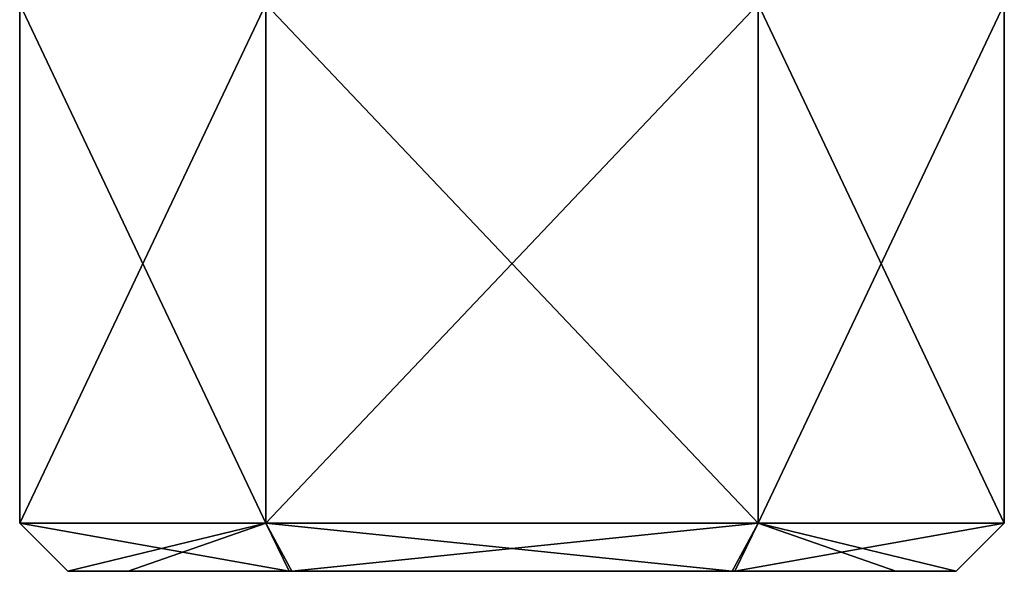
# Model space of a CAD drawing. Header units: millimetres. Extents: x -150 to 308, y -116 to 257.
# Tile 10 of 147: x -10 to 10, y -40 to -29. Entities that reach past the tile are written whole.
import ezdxf

# ---------------------------------------------------------------- set-up
doc = ezdxf.new("R2010")
doc.units = ezdxf.units.MM
doc.header["$LTSCALE"] = 81.481481
for name, color, linetype in [('1725', 7, 'CONTINUOUS'), ('1726', 7, 'CONTINUOUS'), ('1727', 7, 'CONTINUOUS'), ('1728', 7, 'CONTINUOUS'), ('1729', 7, 'CONTINUOUS')]:
    doc.layers.add(name, color=color, linetype=linetype)

msp = doc.modelspace()

# ---------------------------------------------------------------- linework, layer by layer
at = {"layer": '1725', "linetype": 'CONTINUOUS'}
for points in [[(-5.125, -28.2, 8.877), (-10.25, -28.2), (-5.125, -39, 8.877), (-5.125, -28.2, 8.877)], [(-5.125, -39, 8.877), (-10.25, -28.2), (-10.25, -39), (-5.125, -39, 8.877)], [(5.125, -28.2, 8.877), (-5.125, -28.2, 8.877), (5.125, -39, 8.877), (5.125, -28.2, 8.877)], [(5.125, -39, 8.877), (-5.125, -28.2, 8.877), (-5.125, -39, 8.877), (5.125, -39, 8.877)], [(10.25, -28.2), (5.125, -28.2, 8.877), (10.25, -39), (10.25, -28.2)], [(10.25, -39), (5.125, -28.2, 8.877), (5.125, -39, 8.877), (10.25, -39)]]:
    msp.add_3dface(points, dxfattribs=at)
at = {"layer": '1726', "linetype": 'CONTINUOUS'}
for points in [[(-10.25, -28.2), (-5.125, -28.2, -8.877), (-10.25, -39), (-10.25, -28.2)], [(-10.25, -39), (-5.125, -28.2, -8.877), (-5.125, -39, -8.877), (-10.25, -39)], [(-5.125, -28.2, -8.877), (5.125, -28.2, -8.877), (-5.125, -39, -8.877), (-5.125, -28.2, -8.877)], [(-5.125, -39, -8.877), (5.125, -28.2, -8.877), (5.125, -39, -8.877), (-5.125, -39, -8.877)], [(5.125, -28.2, -8.877), (10.25, -28.2), (5.125, -39, -8.877), (5.125, -28.2, -8.877)], [(10.25, -28.2), (10.25, -39), (5.125, -39, -8.877), (10.25, -28.2)]]:
    msp.add_3dface(points, dxfattribs=at)
at = {"layer": '1727', "linetype": 'CONTINUOUS'}
for points in [[(-10.25, -39), (-5.125, -39, -8.877), (-9.25, -40), (-10.25, -39)], [(-9.25, -40), (-5.125, -39, -8.877), (-7.993, -40, -4.655), (-9.25, -40)], [(-7.993, -40, -4.655), (-5.125, -39, -8.877), (-4.586, -40, -8.032), (-7.993, -40, -4.655)], [(-5.125, -39, -8.877), (5.125, -39, -8.877), (-4.586, -40, -8.032), (-5.125, -39, -8.877)], [(-4.586, -40, -8.032), (5.125, -39, -8.877), (4.64, -40, -8.001), (-4.586, -40, -8.032)], [(5.125, -39, -8.877), (10.25, -39), (4.64, -40, -8.001), (5.125, -39, -8.877)], [(4.64, -40, -8.001), (10.25, -39), (9.25, -40), (4.64, -40, -8.001)]]:
    msp.add_3dface(points, dxfattribs=at)
at = {"layer": '1728', "linetype": 'CONTINUOUS'}
for points in [[(-5.125, -39, 8.877), (-10.25, -39), (-4.64, -40, 8.001), (-5.125, -39, 8.877)], [(-10.25, -39), (-9.25, -40), (-4.64, -40, 8.001), (-10.25, -39)], [(5.125, -39, 8.877), (-5.125, -39, 8.877), (4.586, -40, 8.032), (5.125, -39, 8.877)], [(4.586, -40, 8.032), (-5.125, -39, 8.877), (-4.64, -40, 8.001), (4.586, -40, 8.032)], [(7.993, -40, 4.655), (5.125, -39, 8.877), (4.586, -40, 8.032), (7.993, -40, 4.655)], [(10.25, -39), (5.125, -39, 8.877), (9.25, -40), (10.25, -39)], [(9.25, -40), (5.125, -39, 8.877), (7.993, -40, 4.655), (9.25, -40)]]:
    msp.add_3dface(points, dxfattribs=at)
at = {"layer": '1729', "linetype": 'CONTINUOUS'}
for points in [[(-9.25, -40), (-7.993, -40, -4.655), (9.25, -40), (-9.25, -40)], [(-9.25, -40), (9.25, -40), (7.993, -40, 4.655), (-9.25, -40)], [(-9.25, -40), (7.993, -40, 4.655), (-4.64, -40, 8.001), (-9.25, -40)], [(-7.993, -40, -4.655), (-4.586, -40, -8.032), (4.64, -40, -8.001), (-7.993, -40, -4.655)], [(-7.993, -40, -4.655), (4.64, -40, -8.001), (9.25, -40), (-7.993, -40, -4.655)], [(7.993, -40, 4.655), (4.586, -40, 8.032), (-4.64, -40, 8.001), (7.993, -40, 4.655)]]:
    msp.add_3dface(points, dxfattribs=at)

doc.saveas('drawing.dxf')
